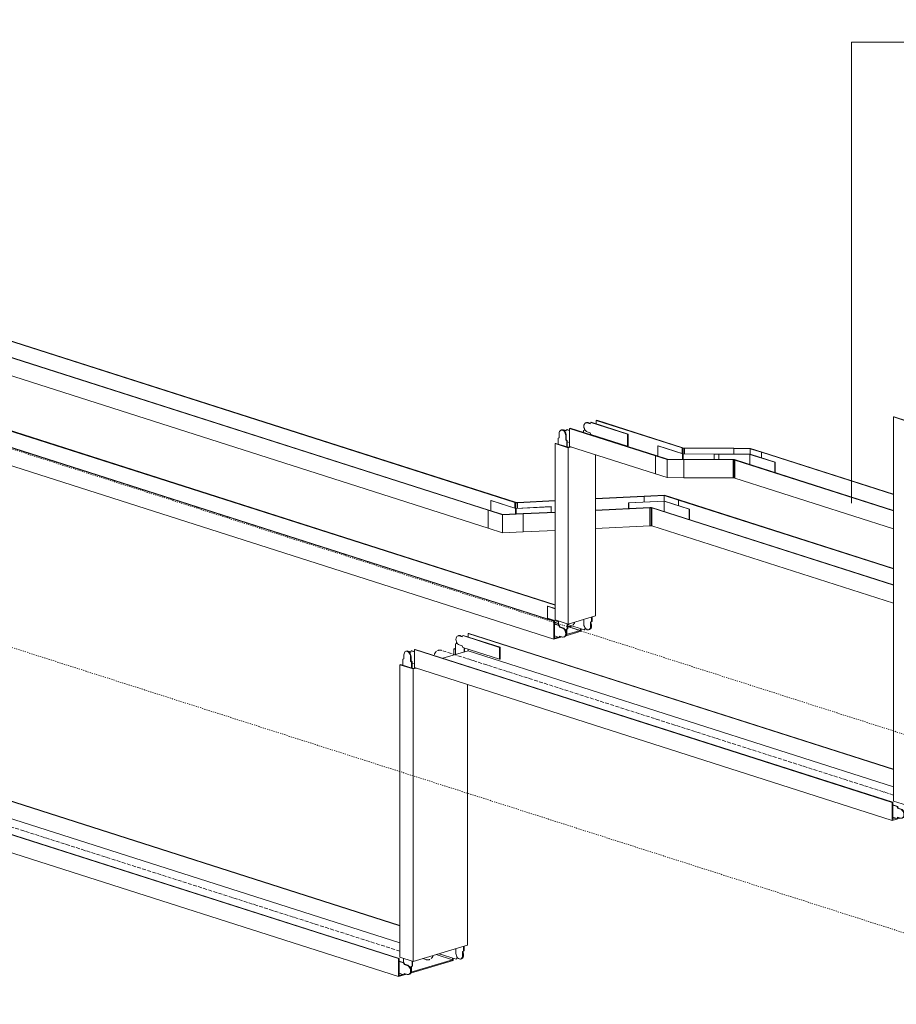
# Model space of a CAD drawing. Header units: millimetres. Extents: x 5617 to 168562, y 7718 to 149254.
# Tile 49 of 76: x 82469 to 84786, y 142689 to 145292. Entities that reach past the tile are written whole.
import ezdxf

# ---------------------------------------------------------------- set-up
doc = ezdxf.new("R2010")
doc.units = ezdxf.units.MM
doc.linetypes.add('Осевая', pattern=[14, 10, -2, 0, -2])
doc.linetypes.add('Скрыто_2_', pattern=[6, 3, -3])
doc.layers.add('Границы 3D вида', color=7, linetype='Скрыто_2_', lineweight=20, true_color=0x0080c0)
for name, color, linetype, lineweight in [('Кабельные лотки', 7, 'Continuous', 18), ('Марки кабельных лотков', 7, 'Continuous', 20), ('Осевая линия', 7, 'Осевая', 18), ('Соединительные детали кабельных лотков', 7, 'Continuous', 18)]:
    doc.layers.add(name, color=color, linetype=linetype, lineweight=lineweight)

# ---------------------------------------------------------------- blocks, each defined once
blk = doc.blocks.new('OSTEC_U - ЛН_ ЛП - ПШСМ - OSTEC_U - ЛН_ ЛП - ПШСМ-V50-МКСС_К1_L01_1_СПЗ')
at = {"layer": 'Соединительные детали кабельных лотков'}
for p, q in [((79136.4, 143216), (79149.4, 143211.9)), ((79147.9, 143211.5), (79136.4, 143215.2)), ((79147.9, 143211.5), (79149.4, 143211.9)), ((79149.2, 143207.2), (79147.9, 143211.5)), ((79149.2, 143207.2), (79150.7, 143207.7)), ((79157.2, 143204.7), (79149.2, 143207.2)), ((79149.4, 143211.9), (79150.7, 143207.7)), ((79150.7, 143207.7), (79158.7, 143205.1)), ((79136.4, 143183.8), (79147.9, 143180.1)), ((79147.9, 143180.1), (79149.2, 143183.5)), ((79147.9, 143180.1), (79149.4, 143180.5)), ((79149.2, 143183.5), (79157.2, 143180.9)), ((79150.4, 143183.1), (79149.4, 143180.5)), ((79160.8, 143180.8), (79162.2, 143181.2))]:
    blk.add_line(p, q, dxfattribs=at)
for points in [[(79157.2, 143180.9, 0), (79159.5, 143180.6, 0), (79161.6, 143181.1, 0), (79163.3, 143182.4, 0), (79164.7, 143184.5, 0), (79165.6, 143187, 0), (79165.9, 143190, 0), (79165.6, 143193.2, 0), (79164.7, 143196.3, 0), (79163.3, 143199.2, 0), (79161.6, 143201.7, 0), (79159.5, 143203.6, 0), (79157.2, 143204.7, 0)], [(79158.7, 143205.1, 0), (79160.9, 143204, 0), (79163, 143202.1, 0), (79164.8, 143199.7, 0), (79166.2, 143196.8, 0), (79167, 143193.6, 0), (79167.3, 143190.5, 0), (79167, 143187.5, 0), (79166.2, 143184.9, 0), (79164.8, 143182.9, 0), (79163, 143181.5, 0)]]:
    blk.add_polyline3d(points, dxfattribs=at)
blk = doc.blocks.new('OSTEC_CLV - ЛН_ ЛП - ПШСМ - Угол вертикальный - ZS - Цинкование по методу Сендзимира-1535719-МКСС_К1_L01_1_СПЗ')
at = {"layer": 'Осевая линия'}
blk.add_line((79247.5, 144279.6), (79248.2, 144279.4), dxfattribs=at)
blk.add_ellipse((79247.5, 144252), major_axis=(-8.3, 27.8), ratio=0.659952, start_param=5.860529, end_param=7.106169, dxfattribs=at)
blk = doc.blocks.new('OSTEC_U - ЛН_ ЛП - ПШСМ - OSTEC_U - ЛН_ ЛП - ПШСМ-1333228-МКСС_К1_L01_1_СПЗ')
at = {"layer": 'Соединительные детали кабельных лотков'}
for p, q in [((79148.5, 144268), (79148.5, 144257)), ((79155.1, 144277.6), (79153.7, 144277.2)), ((79167.3, 144262.9), (79167.3, 144251.9)), ((79148.5, 144257), (79145.8, 144256.2)), ((79145.8, 144256.2), (79145.8, 144239.2)), ((79165.9, 144251.5), (79165.9, 144262.4)), ((79167.3, 144251.9), (79165.9, 144251.5)), ((79168.7, 144248.8), (79165.9, 144251.5)), ((79167.3, 144251.9), (79170.1, 144249.3)), ((79170.1, 144249.3), (79168.7, 144248.8)), ((79168.7, 144231.9), (79168.7, 144248.8)), ((79170.1, 144249.3), (79170.1, 144233.4))]:
    blk.add_line(p, q, dxfattribs=at)
for points in [[(79165.9, 144262.4, 0), (79165.6, 144265.6, 0), (79164.7, 144268.7, 0), (79163.3, 144271.6, 0), (79161.6, 144274.1, 0), (79159.5, 144276, 0), (79157.2, 144277.1, 0), (79155, 144277.4, 0), (79152.9, 144276.9, 0), (79151.1, 144275.6, 0), (79149.7, 144273.6, 0), (79148.8, 144271, 0), (79148.5, 144268, 0)], [(79154.3, 144277.3, 0), (79156.4, 144277.8, 0), (79158.7, 144277.5, 0), (79160.9, 144276.4, 0), (79163, 144274.5, 0), (79164.8, 144272.1, 0), (79166.2, 144269.2, 0), (79167, 144266, 0), (79167.3, 144262.9, 0)]]:
    blk.add_polyline3d(points, dxfattribs=at)
blk = doc.blocks.new('OSTEC_U - ЛН_ ЛП - ПШСМ - OSTEC_U - ЛН_ ЛП - ПШСМ-1333232-МКСС_К1_L01_1_СПЗ')
at = {"layer": 'Соединительные детали кабельных лотков'}
for p, q in [((79294.1, 144318.9), (79292.6, 144318.4)), ((79287.5, 144298.3), (79284.7, 144297.4)), ((79284.7, 144297.4), (79284.7, 144268.8)), ((79287.5, 144301.9), (79287.5, 144298.3)), ((79307.6, 144275.6), (79307.6, 144286.2)), ((79309.1, 144285.7), (79309.1, 144276.1))]:
    blk.add_line(p, q, dxfattribs=at)
for points in [[(79296.2, 144318.3, 0), (79293.9, 144318.6, 0), (79291.8, 144318.1, 0)], [(79293.3, 144318.6, 0), (79295.4, 144319.1, 0), (79297.6, 144318.8, 0), (79299.9, 144317.6, 0)]]:
    blk.add_polyline3d(points, dxfattribs=at)
blk = doc.blocks.new('OSTEC_U - ЛН_ ЛП - ПШСМ - OSTEC_U - ЛН_ ЛП - ПШСМ-V53-МКСС_К1_L01_1_СПЗ')
at = {"layer": 'Соединительные детали кабельных лотков'}
for p, q in [((77988.4, 143663.3), (77987, 143662.9)), ((77998.5, 143660.2), (77990.5, 143662.8)), ((77990.5, 143639), (77998.5, 143636.5)), ((77992, 143663.2), (77998.8, 143661)), ((77999.8, 143663.6), (77998.5, 143660.2)), ((77999.8, 143663.6), (78001.3, 143664.1)), ((78097, 143632.5), (77999.8, 143663.6)), ((78001.3, 143664.1), (78098.5, 143633)), ((77998.5, 143636.5), (77999.8, 143632.2)), ((77999.8, 143632.2), (78097, 143601.1)), ((78097, 143632.5), (78098.5, 143633)), ((78097, 143601.1), (78097, 143632.5)), ((78098.5, 143633), (78098.5, 143601.6)), ((78097, 143601.1), (78098.5, 143601.6))]:
    blk.add_line(p, q, dxfattribs=at)
for points in [[(77990.5, 143662.8, 0), (77988.3, 143663.1, 0), (77986.2, 143662.6, 0), (77984.4, 143661.3, 0), (77983, 143659.3, 0), (77982.2, 143656.7, 0), (77981.9, 143653.7, 0), (77982.2, 143650.5, 0), (77983, 143647.4, 0), (77984.4, 143644.5, 0), (77986.2, 143642, 0), (77988.3, 143640.1, 0), (77990.5, 143639, 0)], [(77987.6, 143663, 0), (77989.7, 143663.5, 0), (77992, 143663.2, 0)]]:
    blk.add_polyline3d(points, dxfattribs=at)
blk = doc.blocks.new('OSTEC_U - ЛН_ ЛП - ПШСМ - OSTEC_U - ЛН_ ЛП - ПШСМ-V54-МКСС_К1_L01_1_СПЗ')
at = {"layer": 'Соединительные детали кабельных лотков'}
for p, q in [((77852.4, 143622.9), (77850.9, 143622.5)), ((77862.4, 143619.9), (77854.5, 143622.4)), ((77855.9, 143622.8), (77862.8, 143620.7)), ((77863.7, 143623.3), (77862.4, 143619.9)), ((77863.7, 143623.3), (77865.2, 143623.7)), ((77872, 143620.6), (77863.7, 143623.3)), ((77865.2, 143623.7), (77872, 143621.5)), ((77866.5, 143591), (77872, 143589.2))]:
    blk.add_line(p, q, dxfattribs=at)
for points in [[(77854.5, 143622.4, 0), (77852.2, 143622.7, 0), (77850.1, 143622.2, 0)], [(77851.6, 143622.6, 0), (77853.7, 143623.2, 0), (77855.9, 143622.8, 0)]]:
    blk.add_polyline3d(points, dxfattribs=at)
blk = doc.blocks.new('OSTEC_CLV - ЛН_ ЛП - ПШСМ - Угол вертикальный - ZS - Цинкование по методу Сендзимира-V48-МКСС_К1_L01_1_СПЗ')
at = {"layer": 'Осевая линия'}
blk.add_line((79207.3, 143220.1), (79207, 143220.2), dxfattribs=at)
blk.add_ellipse((79207.3, 143247.7), major_axis=(-8.3, 27.8), ratio=0.659952, start_param=2.718937, end_param=3.807549, dxfattribs=at)
blk = doc.blocks.new('OSTEC_U - ЛН_ ЛП - ПШСМ - OSTEC_U - ЛН_ ЛП - ПШСМ-V49-МКСС_К1_L01_1_СПЗ')
at = {"layer": 'Соединительные детали кабельных лотков'}
for p, q in [((79241.8, 143235.7), (79286.9, 143221.3)), ((79286.9, 143221.3), (79288.2, 143224.7)), ((79286.9, 143221.3), (79288.3, 143221.7)), ((79288.2, 143224.7), (79294.3, 143222.8)), ((79289.3, 143224.3), (79288.3, 143221.7)), ((79299.7, 143222.1), (79301.2, 143222.5))]:
    blk.add_line(p, q, dxfattribs=at)
for points in [[(79300.5, 143222.4, 0), (79302.3, 143223.7, 0), (79303.7, 143225.7, 0), (79304.5, 143228.3, 0), (79304.8, 143231.3, 0)], [(79305.1, 143238, 0), (79306, 143234.9, 0), (79306.3, 143231.7, 0), (79306, 143228.7, 0), (79305.1, 143226.1, 0), (79303.7, 143224.1, 0), (79301.9, 143222.8, 0)]]:
    blk.add_polyline3d(points, dxfattribs=at)
blk = doc.blocks.new('OSTEC_U - ЛН_ ЛП - ПШСМ - OSTEC_U - ЛН_ ЛП - ПШСМ-V55-МКСС_К1_L01_1_СПЗ')
at = {"layer": 'Соединительные детали кабельных лотков'}
for p, q in [((77843, 142810.4), (77843, 142798.7)), ((77863.1, 142788.4), (77865.9, 142789.3)), ((77864.6, 142788.9), (77863.1, 142788.4)), ((77863.1, 142777.5), (77863.1, 142788.4)), ((77864.6, 142788.9), (77864.6, 142777.9)), ((77865.9, 142789.3), (77865.9, 142803.1)), ((77867.4, 142789.7), (77865.9, 142789.3)), ((77867.4, 142802.7), (77867.4, 142789.7)), ((77858, 142768.3), (77859.5, 142768.7))]:
    blk.add_line(p, q, dxfattribs=at)
for points in [[(77858.8, 142768.6, 0), (77860.6, 142769.9, 0), (77862, 142771.9, 0), (77862.8, 142774.5, 0), (77863.1, 142777.5, 0)], [(77864.6, 142777.9, 0), (77864.3, 142774.9, 0), (77863.4, 142772.3, 0), (77862, 142770.3, 0), (77860.2, 142769, 0)]]:
    blk.add_polyline3d(points, dxfattribs=at)
blk = doc.blocks.new('OSTEC_U - ЛН_ ЛП - ПШСМ - OSTEC_U - ЛН_ ЛП - ПШСМ-V52-МКСС_К1_L01_1_СПЗ')
at = {"layer": 'Соединительные детали кабельных лотков'}
for p, q in [((79284.8, 143248.5), (79286.1, 143247.3)), ((79306.2, 143242.7), (79306.2, 143254.9)), ((79307.6, 143255.3), (79307.6, 143243.1)), ((79286.1, 143247.3), (79286.1, 143236.4)), ((79298.3, 143221.6), (79299.7, 143222.1)), ((79303.4, 143241.8), (79306.2, 143242.7)), ((79304.8, 143242.2), (79303.4, 143241.8)), ((79303.4, 143230.8), (79303.4, 143241.8)), ((79304.8, 143242.2), (79304.8, 143231.3)), ((79307.6, 143243.1), (79306.2, 143242.7))]:
    blk.add_line(p, q, dxfattribs=at)
for points in [[(79286.1, 143236.4, 0), (79286.3, 143233.2, 0), (79287.2, 143230.1, 0), (79288.6, 143227.2, 0), (79290.4, 143224.7, 0), (79292.5, 143222.8, 0), (79294.7, 143221.7, 0), (79297, 143221.4, 0), (79299.1, 143221.9, 0), (79300.9, 143223.2, 0), (79302.2, 143225.3, 0), (79303.1, 143227.9, 0), (79303.4, 143230.8, 0)], [(79304.8, 143231.3, 0), (79304.5, 143228.3, 0), (79303.7, 143225.7, 0), (79302.3, 143223.7, 0), (79300.5, 143222.4, 0)]]:
    blk.add_polyline3d(points, dxfattribs=at)
blk = doc.blocks.new('OSTEC_CLH - ЛН_ ЛП - СЛУМИ - Угол горизонтальный - ZS - Цинкование по методу Сендзимира-1551421-МКСС_К1_L01_1_СПЗ')
at = {"layer": 'Соединительные детали кабельных лотков'}
for p, q in [((78137.1, 144015.8), (78139, 144016.4)), ((78137.1, 144000.7), (78137.1, 144015.8)), ((78140.2, 144014.8), (78137.1, 144015.8)), ((78139, 144016.4), (78141.1, 144015.7)), ((78140.2, 144014.8), (78144.6, 144015.1)), ((78140.2, 143999.9), (78140.2, 144014.8)), ((78144.2, 144015.8), (78141.1, 144015.7)), ((78144.6, 144015.1), (78144.2, 144015.8)), ((78144.6, 144015.1), (78144.6, 144000.1)), ((78067, 143995), (78068.8, 143995.5)), ((78067, 143947.4), (78067, 143995)), ((78105.2, 143982.8), (78067, 143995)), ((78106.1, 143983.6), (78068.8, 143995.5)), ((78105.2, 143982.8), (78159.7, 143985.4)), ((78105.2, 143935.2), (78105.2, 143982.8)), ((78159.3, 143986.2), (78106.1, 143983.6)), ((78159.7, 143985.4), (78159.3, 143986.2)), ((78159.7, 143985.4), (78159.7, 143937.8)), ((78105.2, 143935.2), (78067, 143947.4)), ((78159.7, 143937.8), (78105.2, 143935.2))]:
    blk.add_line(p, q, dxfattribs=at)
blk = doc.blocks.new('OSTEC_U - ЛН_ ЛП - СЛУМИ - OSTEC_U - ЛН_ ЛП - СЛУМИ-1551416-МКСС_К1_L01_1_СПЗ')
at = {"layer": 'Соединительные детали кабельных лотков'}
for p, q in [((78074.6, 144021.1), (78074, 144020.9)), ((78074, 144020.9), (78139.9, 143999.8)), ((78074, 143993.9), (78074, 144020.9)), ((78140.2, 144000.1), (78074.6, 144021.1)), ((78233.6, 144004.7), (78140.2, 144000.1)), ((78140.2, 143999.9), (78233.7, 144004.4)), ((78233.7, 144004.4), (78233.6, 144004.7)), ((78233.7, 144004.4), (78233.7, 143989.8)), ((78139, 143999.9), (78139.9, 143999.8)), ((78139, 143999.9), (78139, 143985.2)), ((78139.9, 143999.8), (78139.9, 143985.2)), ((78139.9, 143999.8), (78140.6, 143999.7)), ((78139.9, 143985.2), (78139.9, 143999.8)), ((78140.6, 143985.3), (78140.6, 143999.7)), ((78140.8, 143985.3), (78140.8, 143999.8))]:
    blk.add_line(p, q, dxfattribs=at)
for points in [[(78139.7, 144000.1, 0), (78139.5, 144000.1, 0), (78139.4, 144000.1, 0), (78139.2, 144000, 0), (78139.1, 144000, 0), (78139, 143999.9, 0)], [(78140.6, 143999.7, 0), (78140.7, 143999.7, 0), (78140.8, 143999.8, 0), (78140.8, 143999.9, 0), (78140.7, 143999.9, 0), (78140.7, 144000, 0), (78140.5, 144000, 0)]]:
    blk.add_polyline3d(points, dxfattribs=at)
blk = doc.blocks.new('OSTEC_CLH - ЛН_ ЛП - СЛУМИ - Угол горизонтальный - ZS - Цинкование по методу Сендзимира-V71-МКСС_К1_L01_1_СПЗ')
at = {"layer": 'Соединительные детали кабельных лотков'}
for p, q in [((78533.5, 144034.7), (78479, 144032)), ((78479, 144032), (78479.4, 144031.3)), ((78479.4, 144031.3), (78532.6, 144033.8)), ((78479.4, 144016.3), (78479.4, 144031.3)), ((78532.6, 144033.8), (78569.9, 144021.9)), ((78532.6, 144033.8), (78532.6, 144018.9)), ((78533.5, 144034.7), (78571.7, 144022.4)), ((78498.5, 144002.6), (78494.1, 144002.4)), ((78498.5, 144002.6), (78501.5, 144001.6)), ((78571.7, 144022.4), (78569.9, 144021.9)), ((78569.9, 144021.9), (78569.9, 144006.8)), ((78494.1, 144002.4), (78494.5, 144001.6)), ((78494.5, 144001.6), (78497.6, 144001.7)), ((78494.5, 143954), (78494.5, 144001.6)), ((78499.7, 144001.1), (78497.6, 144001.7)), ((78497.6, 144001.7), (78497.6, 143954.2)), ((78501.5, 144001.6), (78499.7, 144001.1)), ((78499.7, 144001.1), (78499.7, 143953.5)), ((78497.6, 143954.2), (78494.5, 143954)), ((78497.6, 143954.2), (78499.7, 143953.5))]:
    blk.add_line(p, q, dxfattribs=at)
blk = doc.blocks.new('OSTEC_U - ЛН_ ЛП - СЛУМИ - OSTEC_U - ЛН_ ЛП - СЛУМИ-1551412-МКСС_К1_L01_1_СПЗ')
at = {"layer": 'Соединительные детали кабельных лотков'}
for p, q in [((78532.1, 144019.1), (78438.2, 144014.6)), ((78438.2, 144014.6), (78438.4, 144014.3)), ((78438.2, 143999.7), (78438.2, 144014.6)), ((78438.4, 144014.3), (78532.2, 144018.8)), ((78438.4, 143999.7), (78438.4, 144014.3)), ((78531.7, 144019.1), (78532.2, 144018.8)), ((78532.2, 144018.8), (78533.1, 144018.9)), ((78532.2, 143991.8), (78532.2, 144018.8)), ((78532.2, 144018.8), (78598.1, 143997.7)), ((78532.2, 144018.8), (78532.2, 143991.8)), ((78533, 144019), (78532.9, 144019)), ((78598.8, 143997.9), (78532.9, 144019)), ((78598.1, 143997.7), (78598.8, 143997.9)), ((78598.1, 143997.7), (78598.1, 143970.7)), ((78598.8, 143997.9), (78598.8, 143970.5))]:
    blk.add_line(p, q, dxfattribs=at)
blk.add_polyline3d([(78532.7, 144019.1, 0), (78532.5, 144019.1, 0), (78532.3, 144019.1, 0)], dxfattribs=at)
blk.add_polyline3d([(78532.7, 144019.1, 0), (78532.5, 144019.1, 0), (78532.3, 144019.1, 0)], dxfattribs=at)
blk = doc.blocks.new('OSTEC_U - ЛН_ ЛП - СЛУМИ - OSTEC_U - ЛН_ ЛП - СЛУМИ-V72-МКСС_К1_L01_1_СПЗ')
at = {"layer": 'Соединительные детали кабельных лотков'}
blk.add_line((78497.9, 143988.2), (78497.9, 143957.7), dxfattribs=at)
blk = doc.blocks.new('OSTEC_CLH - ЛН_ ЛП - СЛУМИ - Угол горизонтальный - ZS - Цинкование по методу Сендзимира-1552037-МКСС_К1_L01_1_СПЗ')
at = {"layer": 'Соединительные детали кабельных лотков'}
for p, q in [((78716.4, 144158.9), (78716.3, 144158.1)), ((78760.4, 144158.6), (78716.4, 144158.9)), ((78716.3, 144143.1), (78716.3, 144158.1)), ((78716.3, 144158.1), (78759.3, 144157.8)), ((78759.3, 144157.8), (78789.2, 144148.3)), ((78759.3, 144157.8), (78759.3, 144142.9)), ((78760.4, 144158.6), (78791, 144148.8)), ((78791, 144148.8), (78789.2, 144148.3)), ((78789.2, 144148.3), (78789.2, 144133.2)), ((78718.2, 144128.8), (78714.5, 144128.8)), ((78714.5, 144128.8), (78714.5, 144128)), ((78714.5, 144080.5), (78714.5, 144128)), ((78714.5, 144128), (78717.1, 144128)), ((78719, 144127.4), (78717.1, 144128)), ((78717.1, 144128), (78717.1, 144080.5)), ((78718.2, 144128.8), (78720.8, 144128)), ((78720.8, 144128), (78719, 144127.4)), ((78719, 144127.4), (78719, 144079.9)), ((78717.1, 144080.5), (78714.5, 144080.5)), ((78717.1, 144080.5), (78719, 144079.9))]:
    blk.add_line(p, q, dxfattribs=at)
blk = doc.blocks.new('OSTEC_U - ЛН_ ЛП - СЛУМИ - OSTEC_U - ЛН_ ЛП - СЛУМИ-1552028-МКСС_К1_L01_1_СПЗ')
at = {"layer": 'Соединительные детали кабельных лотков'}
for p, q in [((78759, 144143.1), (78664, 144143.7)), ((78664, 144143.7), (78664, 144143.4)), ((78664, 144143.4), (78758.9, 144142.8)), ((78664, 144129.1), (78664, 144143.4)), ((78758.4, 144143.1), (78758.9, 144142.8)), ((78758.9, 144142.8), (78759.8, 144142.9)), ((78758.9, 144115.8), (78758.9, 144142.8)), ((78758.9, 144142.8), (78824.8, 144121.8)), ((78758.9, 144142.8), (78758.9, 144115.8)), ((78825.5, 144122), (78759.6, 144143)), ((78824.8, 144121.8), (78825.5, 144122)), ((78824.8, 144121.8), (78824.8, 144094.7)), ((78825.5, 144122), (78825.5, 144094.5))]:
    blk.add_line(p, q, dxfattribs=at)
for points in [[(78759.3, 144143.1, 0), (78759.2, 144143.1, 0), (78759, 144143.1, 0)], [(78759.4, 144143.1, 0), (78759.2, 144143.1, 0), (78759, 144143.1, 0)], [(78759.8, 144143, 0), (78759.7, 144143, 0), (78759.5, 144143.1, 0)]]:
    blk.add_polyline3d(points, dxfattribs=at)
blk = doc.blocks.new('OSTEC_U - ЛН_ ЛП - СЛУМИ - OSTEC_U - ЛН_ ЛП - СЛУМИ-1552032-МКСС_К1_L01_1_СПЗ')
at = {"layer": 'Соединительные детали кабельных лотков'}
blk.add_line((78717.7, 144114.4), (78717.7, 144083.9), dxfattribs=at)
blk = doc.blocks.new('OSTEC_CLH - ЛН_ ЛП - СЛУМИ - Угол горизонтальный - ZS - Цинкование по методу Сендзимира-V84-МКСС_К1_L01_1_СПЗ')
at = {"layer": 'Соединительные детали кабельных лотков'}
for p, q in [((78579.5, 144159.7), (78581.4, 144160.2)), ((78579.5, 144144.6), (78579.5, 144159.7)), ((78582.1, 144158.9), (78579.5, 144159.7)), ((78581.4, 144160.2), (78583.2, 144159.6)), ((78582.1, 144143.9), (78582.1, 144158.9)), ((78582.1, 144158.9), (78585.8, 144158.8)), ((78585.9, 144159.6), (78583.2, 144159.6)), ((78585.8, 144158.8), (78585.9, 144159.6)), ((78585.8, 144158.8), (78585.8, 144143.8)), ((78509.3, 144138.8), (78511.2, 144139.4)), ((78509.3, 144091.3), (78509.3, 144138.8)), ((78539.9, 144129.1), (78509.3, 144138.8)), ((78541, 144129.8), (78511.2, 144139.4)), ((78539.9, 144081.5), (78539.9, 144129.1)), ((78539.9, 144129.1), (78584, 144128.8)), ((78584, 144129.6), (78541, 144129.8)), ((78584, 144128.8), (78584, 144129.6)), ((78584, 144128.8), (78584, 144081.2)), ((78539.9, 144081.5), (78509.3, 144091.3)), ((78584, 144081.2), (78539.9, 144081.5))]:
    blk.add_line(p, q, dxfattribs=at)
blk = doc.blocks.new('OSTEC_U - ЛН_ ЛП - СЛУМИ - OSTEC_U - ЛН_ ЛП - СЛУМИ-V85-МКСС_К1_L01_1_СПЗ')
at = {"layer": 'Соединительные детали кабельных лотков'}
for p, q in [((78516.5, 144165.1), (78515.8, 144165)), ((78515.8, 144165), (78581.7, 144143.9)), ((78515.8, 144137.9), (78515.8, 144165)), ((78582.1, 144144.1), (78516.5, 144165.1)), ((78580.8, 144143.9), (78581.7, 144143.9)), ((78580.8, 144143.9), (78580.8, 144129.6)), ((78581.7, 144143.9), (78676.7, 144143.3)), ((78581.7, 144143.9), (78581.7, 144129.6)), ((78581.7, 144143.9), (78582.5, 144143.7)), ((78581.7, 144129.6), (78581.7, 144143.9)), ((78676.7, 144143.6), (78582.1, 144144.1)), ((78582.5, 144129.6), (78582.5, 144143.7)), ((78582.6, 144129.6), (78582.6, 144143.9)), ((78676.7, 144143.3), (78676.7, 144143.6)), ((78676.7, 144143.3), (78676.7, 144129))]:
    blk.add_line(p, q, dxfattribs=at)
for points in [[(78581.7, 144144.1, 0), (78581.5, 144144.1, 0), (78581.3, 144144.1, 0), (78581.2, 144144.1, 0), (78581, 144144, 0), (78580.9, 144144, 0)], [(78582.5, 144143.7, 0), (78582.6, 144143.8, 0), (78582.6, 144143.8, 0), (78582.6, 144143.9, 0), (78582.6, 144144, 0), (78582.5, 144144, 0), (78582.4, 144144.1, 0)]]:
    blk.add_polyline3d(points, dxfattribs=at)
blk = doc.blocks.new('OSTEC_U - ЛН_ ЛП - ПШСМ - OSTEC_U - ЛН_ ЛП - ПШСМ-V86-МКСС_К1_L01_1_СПЗ')
at = {"layer": 'Соединительные детали кабельных лотков'}
for p, q in [((78328, 144227.2), (78326.6, 144226.8)), ((78321.5, 144206.6), (78318.7, 144205.8)), ((78318.7, 144205.8), (78318.7, 144201)), ((78321.5, 144210.2), (78321.5, 144206.6))]:
    blk.add_line(p, q, dxfattribs=at)
for points in [[(78330.1, 144226.7, 0), (78327.9, 144227, 0), (78325.8, 144226.5, 0)], [(78327.2, 144226.9, 0), (78329.3, 144227.4, 0), (78331.6, 144227.1, 0), (78333.8, 144226, 0)]]:
    blk.add_polyline3d(points, dxfattribs=at)
blk = doc.blocks.new('OSTEC_U - ЛН_ ЛП - ПШСМ - OSTEC_U - ЛН_ ЛП - ПШСМ-V87-МКСС_К1_L01_1_СПЗ')
at = {"layer": 'Соединительные детали кабельных лотков'}
for p, q in [((78326.6, 144226.8), (78325.1, 144226.4)), ((78336.7, 144223.7), (78328.7, 144226.3)), ((78330.1, 144226.7), (78337, 144224.5)), ((78338, 144227.1), (78336.7, 144223.7)), ((78338, 144227.1), (78339.4, 144227.5)), ((78435.2, 144196), (78338, 144227.1)), ((78339.4, 144227.5), (78436.6, 144196.4)), ((78328.7, 144202.5), (78336.7, 144199.9)), ((78336.7, 144199.9), (78338, 144195.7)), ((78338, 144195.7), (78435.2, 144164.6)), ((78435.2, 144196), (78436.6, 144196.4)), ((78435.2, 144164.6), (78435.2, 144196)), ((78436.6, 144196.4), (78436.6, 144165)), ((78435.2, 144164.6), (78436.6, 144165))]:
    blk.add_line(p, q, dxfattribs=at)
for points in [[(78328.7, 144226.3, 0), (78326.5, 144226.6, 0), (78324.4, 144226.1, 0), (78322.6, 144224.7, 0), (78321.2, 144222.7, 0), (78320.3, 144220.1, 0), (78320, 144217.2, 0), (78320.3, 144214, 0), (78321.2, 144210.8, 0), (78322.6, 144207.9, 0), (78324.4, 144205.5, 0), (78326.5, 144203.6, 0), (78328.7, 144202.5, 0)], [(78325.8, 144226.5, 0), (78327.9, 144227, 0), (78330.1, 144226.7, 0)]]:
    blk.add_polyline3d(points, dxfattribs=at)
blk = doc.blocks.new('OSTEC_U - ЛН_ ЛП - ПШСМ - OSTEC_U - ЛН_ ЛП - ПШСМ-V88-МКСС_К1_L01_1_СПЗ')
at = {"layer": 'Соединительные детали кабельных лотков'}
for p, q in [((78262.5, 144207.8), (78261.1, 144207.3)), ((78272.6, 144204.7), (78264.7, 144207.3)), ((78266.1, 144207.7), (78272.9, 144205.5)), ((78273.9, 144208.1), (78272.6, 144204.7)), ((78273.9, 144208.1), (78275.4, 144208.5)), ((78282.2, 144205.5), (78273.9, 144208.1)), ((78275.4, 144208.5), (78282.2, 144206.3)), ((78276.1, 144176), (78282, 144174.1))]:
    blk.add_line(p, q, dxfattribs=at)
for points in [[(78264.7, 144207.3, 0), (78262.4, 144207.6, 0), (78260.3, 144207.1, 0)], [(78261.8, 144207.5, 0), (78263.8, 144208, 0), (78266.1, 144207.7, 0)]]:
    blk.add_polyline3d(points, dxfattribs=at)
blk = doc.blocks.new('OSTEC_CLV - ЛН_ ЛП - ПШСМ - Угол вертикальный - ZS - Цинкование по методу Сендзимира-V89-МКСС_К1_L01_1_СПЗ')
at = {"layer": 'Осевая линия'}
blk.add_ellipse((78277.3, 143715.9), major_axis=(-8.3, 27.8), ratio=0.659952, start_param=2.733402, end_param=3.807549, dxfattribs=at)
blk = doc.blocks.new('OSTEC_U - ЛН_ ЛП - ПШСМ - OSTEC_U - ЛН_ ЛП - ПШСМ-V90-МКСС_К1_L01_1_СПЗ')
at = {"layer": 'Соединительные детали кабельных лотков'}
for p, q in [((78223.7, 143741.3), (78225.1, 143741.8)), ((78244, 143734.8), (78223.7, 143741.3)), ((78223.7, 143741.3), (78223.7, 143709.9)), ((78225.1, 143741.8), (78244, 143735.7)), ((78223.7, 143709.9), (78253.2, 143700.5)), ((78277.5, 143692.7), (78320.9, 143678.8)), ((78320.9, 143678.8), (78322.2, 143682.2)), ((78320.9, 143678.8), (78322.3, 143679.3)), ((78322.2, 143682.2), (78328.3, 143680.3)), ((78323.3, 143681.9), (78322.3, 143679.3)), ((78333.7, 143679.6), (78335.1, 143680))]:
    blk.add_line(p, q, dxfattribs=at)
for points in [[(78339.1, 143695.5, 0), (78340, 143692.4, 0), (78340.3, 143689.2, 0), (78340, 143686.2, 0), (78339.1, 143683.7, 0), (78337.7, 143681.6, 0), (78335.9, 143680.3, 0)], [(78334.5, 143679.9, 0), (78336.3, 143681.2, 0), (78337.6, 143683.2, 0), (78338.5, 143685.8, 0), (78338.8, 143688.8, 0)]]:
    blk.add_polyline3d(points, dxfattribs=at)
blk = doc.blocks.new('OSTEC_U - ЛН_ ЛП - ПШСМ - OSTEC_U - ЛН_ ЛП - ПШСМ-V91-МКСС_К1_L01_1_СПЗ')
at = {"layer": 'Соединительные детали кабельных лотков'}
for p, q in [((78253.2, 143702.3), (78253.2, 143690.6)), ((78276.1, 143681.2), (78276.1, 143695)), ((78277.5, 143694.5), (78277.5, 143681.6)), ((78273.3, 143680.3), (78276.1, 143681.2)), ((78273.3, 143669.4), (78273.3, 143680.3)), ((78274.8, 143680.7), (78273.4, 143680.3)), ((78274.8, 143680.7), (78274.8, 143669.8)), ((78277.5, 143681.6), (78276.1, 143681.2)), ((78268.2, 143660.2), (78269.7, 143660.6))]:
    blk.add_line(p, q, dxfattribs=at)
for points in [[(78269, 143660.4, 0), (78270.8, 143661.8, 0), (78272.2, 143663.8, 0), (78273, 143666.4, 0), (78273.3, 143669.4, 0)], [(78274.7, 143669.1, 0), (78274.5, 143666.8, 0), (78273.6, 143664.2, 0), (78272.2, 143662.2, 0), (78270.4, 143660.9, 0)]]:
    blk.add_polyline3d(points, dxfattribs=at)

msp = doc.modelspace()

# ---------------------------------------------------------------- linework, layer by layer
at = {"layer": 'Границы 3D вида'}
for p, q in [((85418.8, 143206.7), (76344, 146110.3)), ((89685.9, 141316.5), (80611.2, 144220.1))]:
    msp.add_line(p, q, dxfattribs=at)
at = {"layer": 'Кабельные лотки'}
for p, q in [((80225.9, 145152.1), (83777.3, 144015.8)), ((80227.8, 145152.7), (83779.1, 144016.4)), ((80155.7, 145131.3), (83707.1, 143995)), ((80157.6, 145131.8), (83708.9, 143995.5)), ((80155.7, 145083.7), (83707.1, 143947.4)), ((83884.2, 143743.8), (80517.3, 144821.1)), ((83884.2, 143744.9), (80519.1, 144821.6)), ((83880.7, 143701.6), (80447.1, 144800.2)), ((83882.5, 143702.1), (80448.9, 144800.8)), ((83880.7, 143654), (80447.1, 144752.7)), ((84780, 144242.2), (84778.2, 144241.7)), ((84778.2, 144241.7), (84812.8, 144230.6)), ((84778.2, 144241.7), (84778.2, 143226.3)), ((84812.9, 144231.7), (84780, 144242.2)), ((83922.3, 144211.5), (83924.1, 144212.1)), ((83922.3, 144164), (83922.3, 144211.5)), ((84149.5, 144138.8), (83922.3, 144211.5)), ((84151.3, 144139.4), (83924.1, 144212.1)), ((83992.5, 144232.4), (83994.3, 144232.9)), ((83992.5, 144224.3), (83992.5, 144232.4)), ((84219.7, 144159.7), (83992.5, 144232.4)), ((84221.5, 144160.2), (83994.3, 144232.9)), ((83886, 144171.9), (83884.2, 144171.4)), ((83884.2, 144171.4), (83918.8, 144160.3)), ((83884.2, 144171.4), (83884.2, 143705.3)), ((83918.9, 144161.4), (83886, 144171.9)), ((83918.8, 144160.3), (83926.6, 144162.6)), ((83918.8, 144160.3), (83918.8, 143694.2)), ((83924.8, 144163.2), (83918.9, 144161.4)), ((84149.5, 144091.3), (83922.3, 144164)), ((84221.5, 144160.2), (84219.7, 144159.7)), ((84219.7, 144159.7), (84219.7, 144144.6)), ((84225.9, 144158.8), (84226, 144159.6)), ((84225.9, 144143.8), (84225.9, 144158.8)), ((84356.4, 144158.1), (84225.9, 144158.8)), ((84356.5, 144158.9), (84226, 144159.6)), ((84356.5, 144158.9), (84356.4, 144158.1)), ((83990.9, 144142), (83990.9, 143715.5)), ((84151.3, 144139.4), (84149.5, 144138.8)), ((84149.5, 144138.8), (84149.5, 144091.3)), ((84356.4, 144158.1), (84356.4, 144143.1)), ((84429.3, 144148.3), (84431.1, 144148.8)), ((84429.3, 144133.2), (84429.3, 144148.3)), ((84778.2, 144036.7), (84429.3, 144148.3)), ((84778.2, 144037.8), (84431.1, 144148.8)), ((84224.1, 144128.8), (84224.2, 144129.6)), ((84224.1, 144081.2), (84224.1, 144128.8)), ((84354.6, 144128), (84224.1, 144128.8)), ((84354.6, 144128.8), (84224.2, 144129.6)), ((84354.6, 144128.8), (84354.6, 144128)), ((84354.6, 144128), (84354.6, 144080.5)), ((84359.1, 144127.4), (84360.9, 144128)), ((84359.1, 144079.9), (84359.1, 144127.4)), ((84778.2, 143993.4), (84359.1, 144127.4)), ((84778.2, 143994.5), (84360.9, 144128)), ((84354.6, 144080.5), (84224.1, 144081.2)), ((84778.2, 143945.8), (84359.1, 144079.9)), ((83990.9, 144025.8), (84119.1, 144032)), ((83990.9, 144025), (84119.5, 144031.3)), ((84119.1, 144032), (84119.5, 144031.3)), ((84119.5, 144031.3), (84119.5, 144016.3)), ((83779.1, 144016.4), (83777.3, 144015.8)), ((83777.3, 144015.8), (83777.3, 144000.7)), ((83784.3, 144015.8), (83884.2, 144020.7)), ((83784.7, 144015.1), (83784.3, 144015.8)), ((83784.7, 144015.1), (83884.2, 144019.9)), ((83784.7, 144000.1), (83784.7, 144015.1)), ((84210, 144021.9), (84211.8, 144022.4)), ((84210, 144006.8), (84210, 144021.9)), ((84210, 144021.9), (84778.2, 143840.1)), ((84211.8, 144022.4), (84778.2, 143841.2)), ((83708.9, 143995.5), (83707.1, 143995)), ((83707.1, 143995), (83707.1, 143947.4)), ((83799.4, 143986.2), (83884.2, 143990.3)), ((83799.8, 143985.4), (83799.4, 143986.2)), ((83799.8, 143985.4), (83884.2, 143989.5)), ((83799.8, 143937.8), (83799.8, 143985.4)), ((83990.9, 143995.4), (84134.2, 144002.4)), ((83990.9, 143994.6), (84134.6, 144001.6)), ((84134.2, 144002.4), (84134.6, 144001.6)), ((84134.6, 144001.6), (84134.6, 143954)), ((84139.8, 144001.1), (84141.6, 144001.6)), ((84139.8, 143953.5), (84139.8, 144001.1)), ((84139.8, 144001.1), (84778.2, 143796.8)), ((84141.6, 144001.6), (84778.2, 143797.9)), ((83990.9, 143947.1), (84134.6, 143954)), ((84139.8, 143953.5), (84778.2, 143749.2)), ((83799.8, 143937.8), (83884.2, 143941.9)), ((83474, 142896.3), (80393.9, 143881.9)), ((83474, 142897.5), (80395.7, 143882.4)), ((83470.5, 142809.7), (80251.7, 143839.6)), ((83472.3, 142810.3), (80253.5, 143840.2)), ((83474, 142851.2), (80393.9, 143836.7)), ((83470.5, 142762.2), (80251.7, 143792.1)), ((83882.5, 143702.1), (83880.7, 143701.6)), ((83880.7, 143701.6), (83880.7, 143654)), ((83882.5, 143657), (83882.5, 143702.1)), ((83893.3, 143695.7), (83882.5, 143699.2)), ((83918.8, 143694.2), (83884.2, 143705.3)), ((83990.9, 143715.5), (83918.8, 143694.2)), ((83654.4, 143668.9), (83656.2, 143669.4)), ((83654.4, 143660.8), (83654.4, 143668.9)), ((84778.2, 143309.3), (83654.4, 143668.9)), ((84778.2, 143310.4), (83656.2, 143669.4)), ((83912, 143663.3), (83952.7, 143675.4)), ((83950.9, 143677.3), (83913.5, 143666.2)), ((83950.9, 143677.3), (83917.7, 143687.9)), ((83950.9, 143682.1), (83950.9, 143677.3)), ((83952.7, 143675.4), (83952.7, 143681.5)), ((83880.7, 143654), (83901.8, 143660.3)), ((83891.7, 143659.7), (83882.5, 143657)), ((83897.9, 143661.6), (83894.7, 143660.6)), ((83512.1, 143626.7), (83514, 143627.2)), ((83512.1, 143579.1), (83512.1, 143626.7)), ((84774.7, 143222.7), (83512.1, 143626.7)), ((84776.5, 143223.2), (83514, 143627.2)), ((83587.2, 143603.8), (83654.4, 143623.7)), ((83618, 143629.3), (83616.2, 143628.8)), ((83616.2, 143628.8), (83620.7, 143627.3)), ((83616.2, 143628.8), (83616.2, 143612.4)), ((83620.7, 143628.5), (83618, 143629.3)), ((83654.4, 143623.7), (83654.4, 143627.6)), ((84778.2, 143264.2), (83654.4, 143623.7)), ((83475.8, 143587.1), (83474, 143586.6)), ((83474, 143586.6), (83508.7, 143575.5)), ((83474, 143586.6), (83474, 142813.4)), ((83508.7, 143576.6), (83475.8, 143587.1)), ((83514.6, 143578.3), (83508.7, 143576.6)), ((83508.7, 143575.5), (83516.4, 143577.7)), ((83508.7, 143575.5), (83508.7, 142802.3)), ((84774.7, 143175.1), (83512.1, 143579.1)), ((83652.7, 143534.1), (83652.7, 142845)), ((84776.5, 143223.2), (84774.7, 143222.7)), ((84774.7, 143222.7), (84774.7, 143175.1)), ((84776.5, 143178.1), (84776.5, 143223.2)), ((84812.8, 143215.2), (84778.2, 143226.3)), ((84774.7, 143175.1), (84795.8, 143181.4)), ((84785.7, 143180.8), (84776.5, 143178.1)), ((83652.7, 142845), (83508.7, 142802.3)), ((83472.3, 142810.3), (83470.5, 142809.7)), ((83470.5, 142809.7), (83470.5, 142762.2)), ((83472.3, 142765.1), (83472.3, 142810.3)), ((83508.7, 142802.3), (83474, 142813.4)), ((83612.7, 142806.8), (83502.9, 142774.2)), ((83612.7, 142806.8), (83570, 142820.5)), ((83612.7, 142811.6), (83612.7, 142806.8)), ((83614.6, 142804.9), (83614.6, 142811)), ((83501.8, 142771.4), (83614.6, 142804.9)), ((83470.5, 142762.2), (83491.6, 142768.4)), ((83481.5, 142767.9), (83472.3, 142765.1)), ((83487.7, 142769.7), (83484.5, 142768.7))]:
    msp.add_line(p, q, dxfattribs=at)
at = {"layer": 'Марки кабельных лотков'}
for p, q in [((84667, 145232.8), (85147.7, 145232.8)), ((84667, 144013.9), (84667, 145232.8))]:
    msp.add_line(p, q, dxfattribs=at)
at = {"layer": 'Осевая линия'}
for p, q in [((83474, 142829.3), (80323.7, 143837.2)), ((83893.3, 143696), (83882.5, 143699.4)), ((84778.2, 143242.2), (83584.2, 143624.3)), ((83542.5, 142807.3), (83534.4, 142809.9))]:
    msp.add_line(p, q, dxfattribs=at)

# ---------------------------------------------------------------- block references
at = {"layer": 'Соединительные детали кабельных лотков'}
for name, p in [('OSTEC_U - ЛН_ ЛП - ПШСМ - OSTEC_U - ЛН_ ЛП - ПШСМ-V86-МКСС_К1_L01_1_СПЗ', (5640.1, 0)), ('OSTEC_U - ЛН_ ЛП - ПШСМ - OSTEC_U - ЛН_ ЛП - ПШСМ-V87-МКСС_К1_L01_1_СПЗ', (5640.1, 0)), ('OSTEC_U - ЛН_ ЛП - ПШСМ - OSTEC_U - ЛН_ ЛП - ПШСМ-1333228-МКСС_К1_L01_1_СПЗ', (4746.1, -70.3)), ('OSTEC_U - ЛН_ ЛП - ПШСМ - OSTEC_U - ЛН_ ЛП - ПШСМ-V88-МКСС_К1_L01_1_СПЗ', (5640.1, 0)), ('OSTEC_CLH - ЛН_ ЛП - СЛУМИ - Угол горизонтальный - ZS - Цинкование по методу Сендзимира-V84-МКСС_К1_L01_1_СПЗ', (5640.1, 0)), ('OSTEC_U - ЛН_ ЛП - СЛУМИ - OSTEC_U - ЛН_ ЛП - СЛУМИ-V85-МКСС_К1_L01_1_СПЗ', (5640.1, 0)), ('OSTEC_CLH - ЛН_ ЛП - СЛУМИ - Угол горизонтальный - ZS - Цинкование по методу Сендзимира-1552037-МКСС_К1_L01_1_СПЗ', (5640.1, 0)), ('OSTEC_U - ЛН_ ЛП - СЛУМИ - OSTEC_U - ЛН_ ЛП - СЛУМИ-1552028-МКСС_К1_L01_1_СПЗ', (5640.1, 0)), ('OSTEC_U - ЛН_ ЛП - СЛУМИ - OSTEC_U - ЛН_ ЛП - СЛУМИ-1552032-МКСС_К1_L01_1_СПЗ', (5640.1, 0)), ('OSTEC_CLH - ЛН_ ЛП - СЛУМИ - Угол горизонтальный - ZS - Цинкование по методу Сендзимира-V71-МКСС_К1_L01_1_СПЗ', (5640.1, 0)), ('OSTEC_CLH - ЛН_ ЛП - СЛУМИ - Угол горизонтальный - ZS - Цинкование по методу Сендзимира-1551421-МКСС_К1_L01_1_СПЗ', (5640.1, 0)), ('OSTEC_U - ЛН_ ЛП - СЛУМИ - OSTEC_U - ЛН_ ЛП - СЛУМИ-1551416-МКСС_К1_L01_1_СПЗ', (5640.1, 0)), ('OSTEC_U - ЛН_ ЛП - СЛУМИ - OSTEC_U - ЛН_ ЛП - СЛУМИ-1551412-МКСС_К1_L01_1_СПЗ', (5640.1, 0)), ('OSTEC_U - ЛН_ ЛП - СЛУМИ - OSTEC_U - ЛН_ ЛП - СЛУМИ-V72-МКСС_К1_L01_1_СПЗ', (5640.1, 0)), ('OSTEC_U - ЛН_ ЛП - ПШСМ - OSTEC_U - ЛН_ ЛП - ПШСМ-V90-МКСС_К1_L01_1_СПЗ', (5640.1, 0)), ('OSTEC_U - ЛН_ ЛП - ПШСМ - OSTEC_U - ЛН_ ЛП - ПШСМ-V50-МКСС_К1_L01_1_СПЗ', (4746.1, 478.9)), ('OSTEC_U - ЛН_ ЛП - ПШСМ - OSTEC_U - ЛН_ ЛП - ПШСМ-V91-МКСС_К1_L01_1_СПЗ', (5640.1, 0)), ('OSTEC_CLV - ЛН_ ЛП - ПШСМ - Угол вертикальный - ZS - Цинкование по методу Сендзимира-V89-МКСС_К1_L01_1_СПЗ', (5640.1, 0)), ('OSTEC_U - ЛН_ ЛП - ПШСМ - OSTEC_U - ЛН_ ЛП - ПШСМ-V52-МКСС_К1_L01_1_СПЗ', (4674.1, 457.5)), ('OSTEC_U - ЛН_ ЛП - ПШСМ - OSTEC_U - ЛН_ ЛП - ПШСМ-1333232-МКСС_К1_L01_1_СПЗ', (4335.9, -655.1)), ('OSTEC_U - ЛН_ ЛП - ПШСМ - OSTEC_U - ЛН_ ЛП - ПШСМ-V53-МКСС_К1_L01_1_СПЗ', (5640.1, 0)), ('OSTEC_U - ЛН_ ЛП - ПШСМ - OSTEC_U - ЛН_ ЛП - ПШСМ-1333228-МКСС_К1_L01_1_СПЗ', (4335.9, -655.1)), ('OSTEC_U - ЛН_ ЛП - ПШСМ - OSTEC_U - ЛН_ ЛП - ПШСМ-V54-МКСС_К1_L01_1_СПЗ', (5640.1, 0)), ('OSTEC_CLV - ЛН_ ЛП - ПШСМ - Угол вертикальный - ZS - Цинкование по методу Сендзимира-1535719-МКСС_К1_L01_1_СПЗ', (4335.9, -655.1)), ('OSTEC_U - ЛН_ ЛП - ПШСМ - OSTEC_U - ЛН_ ЛП - ПШСМ-V50-МКСС_К1_L01_1_СПЗ', (5640.1, 0)), ('OSTEC_U - ЛН_ ЛП - ПШСМ - OSTEC_U - ЛН_ ЛП - ПШСМ-V52-МКСС_К1_L01_1_СПЗ', (4335.9, -413)), ('OSTEC_U - ЛН_ ЛП - ПШСМ - OSTEC_U - ЛН_ ЛП - ПШСМ-V55-МКСС_К1_L01_1_СПЗ', (5640.1, 0)), ('OSTEC_CLV - ЛН_ ЛП - ПШСМ - Угол вертикальный - ZS - Цинкование по методу Сендзимира-V48-МКСС_К1_L01_1_СПЗ', (4335.9, -413)), ('OSTEC_U - ЛН_ ЛП - ПШСМ - OSTEC_U - ЛН_ ЛП - ПШСМ-V49-МКСС_К1_L01_1_СПЗ', (4335.9, -413)), ('OSTEC_U - ЛН_ ЛП - ПШСМ - OSTEC_U - ЛН_ ЛП - ПШСМ-V50-МКСС_К1_L01_1_СПЗ', (4335.9, -413))]:
    msp.add_blockref(name, p, dxfattribs=at)

doc.saveas('drawing.dxf')
